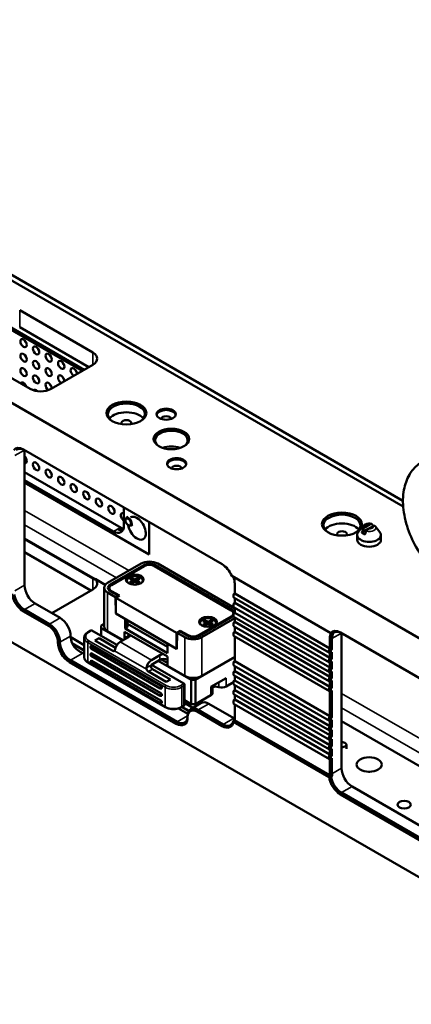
# Model space of a CAD drawing. Header units: millimetres. Extents: x 0 to 8058, y -283 to 1782.
# Tile 23 of 35: x 1789 to 1888, y 608 to 857. Entities that reach past the tile are written whole.
import ezdxf

# ---------------------------------------------------------------- set-up
doc = ezdxf.new("R2010")
doc.units = ezdxf.units.MM
doc.header["$LTSCALE"] = 3
doc.layers.add('Sichtbar (ISO)', color=7, linetype='Continuous', lineweight=50)
doc.layers.add('Sichtbar schmal (ISO)', color=7, linetype='Continuous', lineweight=35)

msp = doc.modelspace()

# ---------------------------------------------------------------- linework, layer by layer
at = {"layer": 'Sichtbar (ISO)'}
for p, q in [((1618.485, 857.384), (2405.866, 402.79)), ((1702.641, 841.253), (1885.917, 735.438)), ((1702.238, 840.06), (1885.974, 733.98)), ((2405.866, 342.165), (1618.485, 796.759)), ((1788.772, 783.715), (1807.334, 772.998)), ((1804.597, 768.356), (1784.631, 779.884)), ((1804.597, 768.356), (1784.631, 779.884)), ((1785.444, 780.027), (1805.128, 768.663)), ((1788.772, 779.428), (1806.273, 769.324)), ((1791.424, 763.813), (1772.862, 774.529)), ((1807.334, 769.936), (1796.727, 763.813)), ((1789.702, 748.428), (1840.083, 719.34)), ((1790.013, 748.248), (1790.013, 714.009)), ((1790.013, 742.668), (1815.046, 728.215)), ((1790.013, 740.647), (1812.552, 727.634)), ((1790.013, 740.647), (1812.552, 727.634)), ((1821.568, 721.816), (1790.013, 740.034)), ((1815.204, 729.165), (1815.204, 733.705)), ((1815.204, 729.165), (1815.204, 733.705)), ((1816.232, 731.364), (1815.808, 731.119)), ((1815.575, 730.481), (1815.575, 730.604)), ((1816.264, 729.287), (1816.37, 729.226)), ((1817.357, 729.415), (1816.933, 729.17)), ((1821.568, 730.03), (1821.568, 721.816)), ((1875.784, 729.002), (1874.599, 727.471)), ((1877.568, 729.5), (1876.311, 728.775)), ((1878.363, 729.041), (1877.107, 728.315)), ((1878.395, 729.059), (1878.363, 729.041)), ((1878.89, 729.002), (1880.076, 727.471)), ((1874.337, 725.539), (1874.337, 726.764)), ((1877.107, 728.315), (1875.484, 727.378)), ((1880.337, 725.539), (1880.337, 726.764)), ((1790.013, 725.715), (1807.334, 715.715)), ((1790.013, 722.374), (1806.804, 712.68)), ((1811.046, 714.609), (1819.531, 719.508)), ((1811.727, 714.216), (1820.212, 719.115)), ((1820.327, 718.865), (1812.054, 714.088)), ((1842.388, 707.658), (1822.978, 718.865)), ((1842.715, 707.786), (1823.093, 719.115)), ((1843.265, 708.254), (1823.774, 719.508)), ((1867.602, 701.921), (1842.528, 716.398)), ((1810.468, 714.14), (1807.914, 715.614)), ((1815.915, 715.007), (1815.915, 715.19)), ((1817.092, 715.925), (1816.667, 715.68)), ((1816.667, 715.68), (1817.516, 715.19)), ((1817.516, 715.19), (1816.667, 714.701)), ((1816.667, 714.701), (1817.092, 714.456)), ((1817.94, 715.435), (1817.092, 715.925)), ((1817.448, 715.23), (1817.092, 715.925)), ((1817.092, 714.456), (1817.94, 714.945)), ((1817.584, 714.74), (1817.516, 715.19)), ((1817.523, 715.143), (1817.903, 714.924)), ((1818.789, 715.925), (1817.94, 715.435)), ((1817.94, 715.435), (1817.94, 714.945)), ((1817.94, 714.945), (1818.789, 714.456)), ((1818.357, 715.143), (1817.977, 714.924)), ((1818.296, 714.74), (1818.364, 715.19)), ((1818.364, 715.19), (1819.213, 715.68)), ((1819.213, 714.701), (1818.364, 715.19)), ((1818.433, 715.23), (1818.789, 715.925)), ((1819.213, 715.68), (1818.789, 715.925)), ((1818.789, 714.456), (1819.213, 714.701)), ((1819.965, 715.007), (1819.965, 715.19)), ((1843.265, 714.441), (1843.265, 711.956)), ((1796.908, 706.966), (1807.334, 712.986)), ((1810.167, 703.586), (1810.167, 713.384)), ((1811.046, 712.159), (1813.052, 711.001)), ((1811.504, 713.323), (1811.504, 712.704)), ((1811.727, 712.552), (1813.733, 711.394)), ((1812.054, 712.557), (1814.069, 711.394)), ((1813.733, 711.394), (1813.052, 711.001)), ((1814.069, 711.394), (1813.167, 710.873)), ((1813.742, 711.205), (1813.733, 711.394)), ((1842.954, 711.491), (1842.954, 711.185)), ((1843.265, 711.956), (1867.395, 698.024)), ((1792.665, 709.416), (1799.029, 705.741)), ((1813.114, 706.862), (1813.052, 711.001)), ((1813.167, 710.873), (1828.547, 701.994)), ((1813.167, 706.832), (1813.167, 710.873)), ((1842.954, 709.091), (1842.954, 708.785)), ((1867.253, 696.881), (1843.123, 710.812)), ((1843.265, 710.73), (1843.265, 709.556)), ((1843.265, 709.556), (1867.395, 695.624)), ((1796.066, 703.725), (1789.702, 707.399)), ((1789.967, 707.858), (1796.331, 704.184)), ((1813.114, 706.862), (1813.167, 706.893)), ((1813.114, 706.862), (1815.464, 705.506)), ((1813.167, 706.832), (1828.547, 697.952)), ((1842.938, 706.893), (1842.938, 706.274)), ((1842.954, 706.607), (1842.954, 706.301)), ((1867.253, 694.48), (1843.123, 708.412)), ((1843.265, 708.329), (1843.265, 707.071)), ((1843.265, 707.071), (1867.395, 693.14)), ((1809.455, 703.8), (1810.167, 704.212)), ((1815.464, 705.506), (1815.501, 703.035)), ((1816.068, 705.157), (1816.121, 703.393)), ((1826.237, 698.428), (1816.094, 704.284)), ((1842.388, 706.127), (1834.115, 701.351)), ((1834.23, 701.223), (1842.715, 706.122)), ((1834.477, 704.29), (1834.477, 704.474)), ((1834.911, 700.83), (1843.265, 705.654)), ((1835.653, 705.209), (1835.229, 704.964)), ((1835.229, 704.964), (1836.077, 704.474)), ((1836.077, 704.474), (1835.229, 703.984)), ((1835.229, 703.984), (1835.653, 703.739)), ((1836.502, 704.719), (1835.653, 705.209)), ((1836.009, 704.513), (1835.653, 705.209)), ((1835.653, 703.739), (1836.502, 704.229)), ((1836.146, 704.023), (1836.077, 704.474)), ((1836.085, 704.427), (1836.465, 704.208)), ((1837.35, 705.209), (1836.502, 704.719)), ((1836.502, 704.719), (1836.502, 704.229)), ((1836.502, 704.229), (1837.35, 703.739)), ((1836.919, 704.427), (1836.539, 704.208)), ((1836.858, 704.023), (1836.926, 704.474)), ((1836.926, 704.474), (1837.775, 704.964)), ((1837.775, 703.984), (1836.926, 704.474)), ((1836.994, 704.513), (1837.35, 705.209)), ((1837.775, 704.964), (1837.35, 705.209)), ((1837.35, 703.739), (1837.775, 703.984)), ((1838.527, 704.29), (1838.527, 704.474)), ((1842.954, 704.268), (1842.954, 703.962)), ((1867.253, 691.996), (1843.123, 705.928)), ((1843.265, 705.845), (1843.265, 704.732)), ((1843.265, 704.732), (1867.395, 690.801)), ((1806.085, 702.135), (1806.803, 702.549)), ((1813.432, 698.901), (1807.068, 702.576)), ((1809.455, 703.8), (1809.455, 703.188)), ((1814.891, 700.049), (1809.455, 703.188)), ((1809.455, 703.188), (1809.455, 701.198)), ((1814.97, 700.095), (1811.046, 702.361)), ((1826.213, 695.931), (1815.368, 702.193)), ((1815.368, 702.193), (1815.368, 700.325)), ((1815.501, 703.035), (1816.121, 703.393)), ((1815.501, 703.035), (1826.213, 696.85)), ((1829.448, 702.514), (1828.547, 701.994)), ((1828.547, 697.952), (1828.547, 701.994)), ((1828.6, 697.921), (1828.662, 701.989)), ((1829.343, 702.382), (1828.662, 701.989)), ((1828.662, 701.989), (1830.668, 700.83)), ((1829.343, 702.382), (1831.349, 701.223)), ((1831.464, 701.351), (1829.448, 702.514)), ((1829.448, 702.514), (1829.448, 702.32)), ((1842.954, 701.769), (1842.954, 701.462)), ((1867.253, 689.657), (1843.123, 703.589)), ((1843.265, 703.506), (1843.265, 702.233)), ((1843.265, 702.233), (1867.395, 688.302)), ((1867.645, 701.897), (1867.602, 701.921)), ((1867.72, 701.853), (1867.645, 701.897)), ((1870.047, 702.041), (1891.26, 689.793)), ((1870.358, 701.861), (1870.358, 667.621)), ((1801.694, 700.835), (1805.129, 698.851)), ((1805.129, 700.738), (1805.129, 695.839)), ((1808.898, 700.601), (1807.837, 699.988)), ((1812.372, 697.37), (1807.837, 699.988)), ((1813.064, 698.196), (1808.898, 700.601)), ((1816.376, 700.907), (1814.228, 699.667)), ((1815.942, 701.157), (1815.919, 700.643)), ((1816.376, 700.907), (1815.925, 701.167)), ((1826.213, 696.85), (1826.25, 699.278)), ((1826.25, 699.278), (1828.6, 697.921)), ((1867.253, 687.158), (1843.123, 701.089)), ((1843.265, 701.007), (1843.265, 694.763)), ((1867.395, 698.024), (1867.395, 700.51)), ((1867.926, 700.51), (1867.926, 697.793)), ((1805.129, 696.563), (1804.737, 696.79)), ((1824.382, 687.89), (1806.881, 697.994)), ((1824.569, 688.521), (1807.068, 698.625)), ((1824.569, 686.653), (1807.068, 696.757)), ((1828.601, 697.983), (1828.547, 697.952)), ((1867.395, 695.624), (1867.395, 696.843)), ((1867.926, 697.074), (1867.926, 695.393)), ((1801.369, 694.539), (1828.416, 678.924)), ((1801.634, 694.998), (1828.681, 679.383)), ((1806.085, 694.443), (1825.708, 683.114)), ((1824.382, 686.022), (1806.881, 696.126)), ((1824.382, 684.154), (1806.881, 694.259)), ((1824.569, 684.785), (1807.068, 694.89)), ((1824.331, 696.314), (1822.183, 695.074)), ((1822.183, 693.849), (1824.331, 695.089)), ((1830.403, 689.103), (1822.183, 693.849)), ((1832.259, 690.022), (1823.906, 694.844)), ((1826.213, 694.339), (1824.663, 695.234)), ((1826.213, 695.931), (1826.213, 693.604)), ((1833.32, 690.022), (1843.265, 695.764)), ((1834.911, 691.032), (1843.265, 695.856)), ((1842.954, 694.299), (1842.954, 693.993)), ((1843.265, 694.763), (1867.395, 680.832)), ((1867.395, 693.14), (1867.395, 694.442)), ((1867.926, 694.674), (1867.926, 692.908)), ((1825.922, 689.547), (1821.387, 692.165)), ((1826.982, 690.16), (1822.448, 692.778)), ((1830.668, 691.032), (1826.213, 693.604)), ((1842.954, 691.799), (1842.954, 691.493)), ((1867.253, 679.688), (1843.123, 693.62)), ((1843.265, 693.537), (1843.265, 692.264)), ((1843.265, 692.264), (1867.395, 678.332)), ((1867.395, 690.801), (1867.395, 691.958)), ((1867.926, 692.19), (1867.926, 690.569)), ((1826.982, 690.16), (1825.922, 689.547)), ((1830.513, 688.861), (1830.513, 683.745)), ((1832.259, 690.022), (1833.32, 690.022)), ((1832.259, 683.898), (1832.259, 690.022)), ((1833.32, 690.022), (1833.32, 683.898)), ((1841.07, 690.516), (1837.237, 688.303)), ((1841.07, 688.373), (1842.954, 689.461)), ((1842.954, 689.461), (1842.954, 689.154)), ((1867.253, 677.189), (1843.123, 691.12)), ((1843.265, 691.038), (1843.265, 689.925)), ((1843.265, 689.925), (1867.395, 675.994)), ((1867.395, 688.302), (1867.395, 689.619)), ((1867.926, 689.851), (1867.926, 688.07)), ((1837.676, 688.557), (1837.676, 686.772)), ((1842.954, 686.976), (1842.954, 686.67)), ((1867.253, 674.85), (1843.123, 688.781)), ((1843.265, 688.699), (1843.265, 687.441)), ((1843.265, 687.441), (1867.395, 673.509)), ((1867.395, 680.832), (1867.395, 687.12)), ((1867.926, 687.351), (1867.926, 680.6)), ((1830.513, 684.906), (1832.259, 683.898)), ((1830.513, 684.196), (1832.667, 682.952)), ((1834.807, 684.188), (1832.109, 682.631)), ((1833.32, 683.898), (1832.259, 683.898)), ((1833.32, 683.898), (1837.237, 686.16)), ((1836.682, 684.002), (1843.046, 680.328)), ((1842.954, 684.576), (1842.954, 684.27)), ((1867.253, 672.366), (1843.123, 686.297)), ((1867.253, 669.965), (1843.123, 683.897)), ((1843.265, 686.215), (1843.265, 685.04)), ((1843.265, 685.04), (1867.395, 671.109)), ((1831.371, 681.412), (1828.994, 682.785)), ((1829.795, 683.114), (1830.325, 683.42)), ((1840.083, 678.311), (1833.719, 681.986)), ((1833.984, 682.445), (1840.348, 678.771)), ((1843.265, 683.814), (1843.265, 680.148)), ((1867.179, 665.423), (1842.951, 679.411)), ((1843.253, 679.844), (1843.257, 679.847)), ((1843.257, 679.847), (1867.404, 665.906)), ((1867.395, 678.332), (1867.395, 679.65)), ((1867.926, 679.882), (1867.926, 678.101)), ((1894.442, 665.658), (1870.358, 679.563)), ((1867.395, 675.994), (1867.395, 677.151)), ((1867.926, 677.382), (1867.926, 675.762)), ((1867.395, 673.509), (1867.395, 674.812)), ((1867.926, 675.043), (1867.926, 673.278)), ((1867.395, 671.109), (1867.395, 672.327)), ((1867.926, 672.559), (1867.926, 670.877)), ((1871.568, 672.569), (1871.568, 673.61)), ((1867.395, 666.217), (1867.395, 669.927)), ((1867.926, 670.159), (1867.926, 666.217)), ((1867.404, 665.906), (1867.408, 665.898)), ((1870.312, 661.471), (1891.525, 649.224)), ((1873.01, 663.029), (1894.223, 650.781)), ((1891.26, 648.764), (1870.047, 661.012))]:
    msp.add_line(p, q, dxfattribs=at)
for centre, start, end in [((1807.068, 698.319), 120, 240), ((1807.068, 696.451), 120, 240), ((1807.068, 694.583), 120, 240), ((1824.569, 688.215), 240, 300), ((1824.569, 686.347), 240, 300), ((1824.569, 684.479), 240, 300), ((1830.138, 683.745), 300, 0)]:
    msp.add_arc(centre, 0.375, start, end, dxfattribs=at)
for centre, major_axis in [((1789.748, 775.399), (-0.563, 0.974)), ((1792.93, 773.562), (-0.563, 0.974)), ((1789.748, 771.725), (-0.563, 0.974)), ((1796.112, 771.725), (-0.563, 0.974)), ((1789.748, 768.05), (-0.563, 0.974)), ((1792.93, 769.888), (-0.563, 0.974)), ((1796.112, 768.05), (-0.563, 0.974)), ((1799.294, 769.888), (-0.563, 0.974)), ((1792.93, 766.213), (-0.563, 0.974)), ((1815.819, 757.689), (5.062, 0)), ((1825.895, 757.383), (-2.438, 0)), ((1827.221, 751.106), (4.5, 0)), ((1792.93, 744.168), (-0.563, 0.974)), ((1828.547, 744.829), (-2.438, 0)), ((1796.112, 742.331), (-0.563, 0.974)), ((1799.294, 740.494), (-0.563, 0.974)), ((1802.476, 738.657), (-0.563, 0.974)), ((1805.658, 736.819), (-0.563, 0.974)), ((1808.84, 734.982), (-0.563, 0.974)), ((1812.022, 733.145), (-0.563, 0.974)), ((1870.443, 729.52), (5.062, 0)), ((1816.264, 730.083), (-0.487, 0.844)), ((1817.94, 715.466), (-2.25, 0)), ((1836.502, 704.749), (-2.25, 0)), ((1877.337, 668.589), (3.188, 0)), ((1886.22, 658.408), (1.688, 0))]:
    msp.add_ellipse(centre, major_axis=major_axis, ratio=0.5773503, dxfattribs=at)
for centre, major_axis, ratio, start_param, end_param in [((1790.809, 776.011), (0.563, -0.974), 0.5773503, 4.3725521, 5.0522259), ((1793.99, 774.174), (0.563, -0.974), 0.5773503, 4.3725521, 5.0522259), ((1790.809, 772.337), (0.563, -0.974), 0.5773503, 4.3725521, 5.0522259), ((1797.172, 772.337), (0.563, -0.974), 0.5773503, 4.3725521, 5.0522259), ((1804.682, 771.467), (3.75, 0), 0.5773503, 5.4977871, 7.0685835), ((1793.99, 770.5), (0.563, -0.974), 0.5773503, 4.3725521, 5.0522259), ((1800.354, 770.5), (0.563, -0.974), 0.5773503, 4.3725521, 5.0522259), ((1802.476, 768.05), (-0.562, 0.974), 0.5773503, 3.9266777, 8.6396929), ((1790.809, 768.663), (0.563, -0.974), 0.5773503, 4.3725521, 5.0522259), ((1793.99, 766.826), (0.563, -0.974), 0.5773503, 4.3725521, 5.0522259), ((1797.172, 768.663), (0.563, -0.974), 0.5773503, 4.3725521, 5.0522259), ((1799.294, 766.213), (-0.562, 0.974), 0.5773503, 3.9266777, 8.6396929), ((1800.354, 766.826), (0.563, -0.974), 0.5773503, 4.3725521, 5.0522259), ((1803.536, 768.663), (0.563, -0.974), 0.5773503, 4.3725521, 5.0522259), ((1789.748, 764.376), (-0.562, 0.974), 0.5773503, 4.382278, 6.6132963), ((1790.809, 764.989), (0.563, -0.974), 0.5773503, 4.3725521, 5.0323224), ((1794.075, 765.343), (-3.75, 0), 0.5773503, 0.7853982, 2.3561945), ((1796.112, 764.376), (-0.562, 0.974), 0.5773503, 3.9266777, 8.55329), ((1797.172, 764.989), (0.563, -0.974), 0.5773503, 4.3725521, 5.0522259), ((1792.93, 762.539), (-0.563, 0.974), 0.5773503, 5.1375935, 6.456017), ((1815.819, 757.383), (4.687, 0), 0.5773503, 5.5370274, 10.1709359), ((1815.819, 755.178), (-4.688, 0), 0.5773503, 3.5610813, 5.8636966), ((1825.895, 757.046), (-2.438, 0), 0.5773503, 3.2615443, 6.1632336), ((1825.895, 756.127), (-1.312, 0), 0.5773503, 3.2309004, 6.1938776), ((1815.819, 755.178), (1.238, 0), 0.5773503, 5.7804126, 9.9275506), ((1827.221, 750.8), (4.125, 0), 0.5773503, 5.5422673, 10.165696), ((1789.702, 745.06), (-2.063, 3.572), 0.5773503, 5.4977871, 6.4916521), ((1789.967, 745.213), (-1.875, 3.248), 0.5773503, 5.4977871, 6.4000517), ((1827.221, 746.819), (4.125, 0), 0.5773503, 1.0105997, 2.1309929), ((1789.748, 746.005), (0.562, -0.974), 0.5773503, 5.8376241, 8.2995429), ((1790.809, 746.617), (0.563, -0.974), 0.5773503, 4.3725521, 5.0522259), ((1793.99, 744.78), (0.563, -0.974), 0.5773503, 4.3725521, 5.0522259), ((1828.547, 744.492), (-2.438, 0), 0.5773503, 3.2615443, 6.1632336), ((1828.547, 743.574), (-1.312, 0), 0.5773503, 3.2309004, 6.1938776), ((1797.172, 742.943), (0.563, -0.974), 0.5773503, 4.3725521, 5.0522259), ((1800.354, 741.106), (0.563, -0.974), 0.5773503, 4.3725521, 5.0522259), ((1803.536, 739.269), (0.563, -0.974), 0.5773503, 4.3725521, 5.0522259), ((1806.718, 737.432), (0.563, -0.974), 0.5773503, 4.3725521, 5.0522259), ((1809.9, 735.595), (0.563, -0.974), 0.5773503, 4.3725521, 5.0522259), ((1813.082, 733.758), (0.563, -0.974), 0.5773503, 4.3725521, 5.0522259), ((1815.204, 731.308), (-0.562, 0.974), 0.5773503, 5.4977871, 8.6393798), ((1818.492, 728.491), (1.594, -2.76), 0.5773503, 4.1163558, 9.4300608), ((1870.443, 729.214), (4.688, 0), 0.5773503, 5.5370274, 10.1709359), ((1812.552, 730.696), (1.875, -3.248), 0.5773503, 5.4977871, 7.0685835), ((1812.552, 730.696), (1.875, -3.248), 0.5773503, 5.4977871, 7.0685835), ((1816.37, 730.145), (0.562, -0.974), 0.5773503, 5.4977871, 10.2101761), ((1870.443, 727.009), (-4.687, 0), 0.5773503, 3.5610813, 5.8636966), ((1877.337, 727.989), (-2.134, 0), 0.5773503, 4.1932279, 4.1937355), ((1813.613, 731.308), (1.875, -3.248), 0.5773503, 5.4977871, 5.9964288), ((1814.143, 731.614), (1.875, -3.248), 0.5773503, 5.4977871, 5.8450363), ((1870.443, 727.009), (1.238, 0), 0.5773503, 5.7804126, 9.9275506), ((1877.337, 726.764), (3, 0), 0.5773503, 2.7210583, 6.7037196), ((1877.337, 727.989), (2.134, 0), 0.5773503, 3.6602461, 4.1937355), ((1877.337, 725.539), (3, 0), 0.5773503, 3.1415927, 6.2831853), ((1821.653, 718.283), (3, 0), 0.5773503, 0.7853982, 2.3561945), ((1821.653, 718.283), (2.037, 0), 0.5773503, 0.7853982, 2.3561945), ((1821.653, 718.099), (-1.875, 0), 0.5773503, 3.9269908, 5.4977871), ((1840.083, 715.972), (2.062, -3.572), 0.5773503, 1.3623295, 2.3561945), ((1817.94, 715.19), (2.25, 0), 0.5773503, 0.1062659, 3.0353267), ((1817.94, 715.19), (2.025, 0), 0.5773503, 5.8936673, 9.8142959), ((1792.665, 712.478), (1.875, -3.248), 0.5773503, 3.9269908, 5.4977871), ((1804.682, 714.517), (3.75, 0), 0.5773503, 5.4977871, 6.8149205), ((1813.167, 713.384), (-3, 0), 0.5773503, 5.4977871, 7.0685835), ((1813.167, 713.384), (-2.037, 0), 0.5773503, 5.4977871, 7.0685835), ((1813.379, 713.323), (-1.875, 0), 0.5773503, 5.4977871, 7.0685835), ((1817.94, 715.007), (-2.025, 0), 0.5773503, 0, 0.1023161), ((1817.94, 715.007), (2.025, 0), 0.5773503, 6.1808692, 6.2831853), ((1840.348, 716.125), (2.063, -3.572), 0.5773503, 0.7853982, 1.25726), ((1789.702, 710.767), (-2.062, 3.572), 0.5773503, 0.9682333, 2.3561945), ((1789.967, 710.92), (1.875, -3.248), 0.5773503, 4.1606722, 5.4977871), ((1843.53, 711.518), (-0.408, -0.706), 0.5773503, 4.405013, 6.2831853), ((1843.265, 711.671), (0.22, 0.381), 0.5773503, 0.7853982, 2.3561945), ((1843.53, 709.118), (-0.408, -0.706), 0.5773503, 4.405013, 6.2831853), ((1843.265, 709.271), (0.22, 0.381), 0.5773503, 0.7853982, 2.3561945), ((1841.063, 706.893), (1.875, 0), 0.5773503, 5.4977871, 7.0685835), ((1841.275, 706.954), (2.037, 0), 0.5773503, 0.2148453, 0.7853982), ((1843.53, 706.634), (-0.408, -0.706), 0.5773503, 4.405013, 6.2831853), ((1843.265, 706.787), (0.22, 0.381), 0.5773503, 0.7853982, 2.3561945), ((1796.331, 701.122), (1.875, -3.248), 0.5773503, 0.7853982, 2.3561945), ((1799.029, 702.68), (-1.875, 3.248), 0.5773503, 3.9269908, 5.4977871), ((1836.502, 704.474), (2.25, 0), 0.5773503, 0.1062659, 3.0353267), ((1836.502, 704.474), (2.025, 0), 0.5773503, 5.8936673, 9.8142959), ((1836.502, 704.29), (-2.025, 0), 0.5773503, 0, 0.1023161), ((1836.502, 704.29), (2.025, 0), 0.5773503, 6.1808692, 6.2831853), ((1841.275, 706.954), (2.037, 0), 0.5773503, 5.4977871, 5.6813388), ((1843.53, 704.295), (-0.408, -0.706), 0.5773503, 4.405013, 6.2831853), ((1843.265, 704.448), (0.22, 0.381), 0.5773503, 0.7853982, 2.3561945), ((1796.066, 700.969), (1.687, -2.923), 0.5773503, 0.7853982, 2.3561945), ((1806.803, 702.116), (0.265, 0.459), 0.5773503, 0, 0.7853982), ((1813.167, 703.586), (-3, 0), 0.5773503, 0, 0.7853982), ((1815.315, 701.519), (1.5, 0), 0.5773503, 5.4977871, 6.1103913), ((1832.789, 702.116), (-1.875, 0), 0.5773503, 0.7853982, 2.3561945), ((1843.53, 701.795), (-0.408, -0.706), 0.5773503, 4.405013, 6.2831853), ((1843.265, 701.948), (0.22, 0.381), 0.5773503, 0.7853982, 2.3561945), ((1870.312, 698.826), (-2.062, 3.572), 0.5773503, 0.3135363, 0.7853982), ((1870.047, 698.673), (-2.063, 3.572), 0.5773503, 5.4977871, 6.4916521), ((1870.577, 698.979), (-1.875, 3.248), 0.5773503, 0.223324, 0.7853982), ((1870.312, 698.826), (-1.875, 3.248), 0.5773503, 5.4977871, 6.4000518), ((1871.22, 700.418), (3.057, -1.493), 0.0687461, 2.8379408, 2.9608497), ((1801.369, 697.907), (2.063, -3.572), 0.5773503, 3.9269908, 5.4977871), ((1801.634, 698.06), (1.875, -3.248), 0.5773503, 3.9269908, 5.4977871), ((1804.332, 699.618), (-1.875, 3.248), 0.5773503, 0.7853982, 1.4288993), ((1814.228, 698.136), (0.938, 1.624), 0.5773503, 0.7853982, 2.1548366), ((1832.789, 702.055), (3, 0), 0.5773503, 3.9269908, 5.4977871), ((1832.789, 702.055), (2.037, 0), 0.5773503, 3.9269908, 5.4977871), ((1807.068, 698.319), (-0.188, 0.325), 0.5773503, 5.4977871, 6.2831853), ((1807.068, 696.451), (-0.188, 0.325), 0.5773503, 5.4977871, 6.2831853), ((1812.372, 697.983), (0.375, -0.65), 0.5773503, 5.4977871, 6.5449847), ((1825.391, 695.702), (1.5, 0), 0.5773503, 1.7435903, 2.3561945), ((1867.66, 697.587), (-0.408, -0.706), 0.5773503, 4.405013, 6.5905613), ((1867.926, 697.433), (-0.22, -0.381), 0.5773503, 3.9269908, 7.0685835), ((1807.068, 694.583), (-0.188, 0.325), 0.5773503, 5.4977871, 6.2831853), ((1822.183, 693.543), (-0.937, -1.624), 0.5773503, 3.9269908, 5.2964292), ((1825.391, 694.477), (-1.5, 0), 0.5773503, 4.1324083, 5.4977871), ((1843.53, 694.326), (-0.408, -0.706), 0.5773503, 4.405013, 6.2831853), ((1843.265, 694.479), (0.22, 0.381), 0.5773503, 0.7853982, 2.3561945), ((1867.66, 695.186), (-0.408, -0.706), 0.5773503, 4.405013, 6.5905613), ((1867.926, 695.033), (-0.22, -0.381), 0.5773503, 3.9269908, 7.0685835), ((1821.387, 692.778), (-0.375, 0.65), 0.5773503, 1.3089969, 2.3561945), ((1822.448, 693.39), (0.375, -0.65), 0.5773503, 4.4505896, 5.4977871), ((1843.53, 691.826), (-0.408, -0.706), 0.5773503, 4.405013, 6.2831853), ((1843.265, 691.979), (0.22, 0.381), 0.5773503, 0.7853982, 2.3561945), ((1867.66, 692.702), (-0.408, -0.706), 0.5773503, 4.405013, 6.5905613), ((1867.926, 692.549), (-0.22, -0.381), 0.5773503, 3.9269908, 7.0685835), ((1830.138, 688.644), (-0.265, -0.459), 0.5773503, 1.5707963, 3.1415927), ((1832.789, 692.257), (-3, 0), 0.5773503, 0.7853982, 2.3561945), ((1843.53, 689.487), (-0.408, -0.706), 0.5773503, 4.405013, 6.2831853), ((1843.265, 689.64), (0.22, 0.381), 0.5773503, 0.7853982, 2.3561945), ((1867.66, 690.363), (-0.408, -0.706), 0.5773503, 4.405013, 6.5905613), ((1867.926, 690.21), (-0.22, -0.381), 0.5773503, 3.9269908, 7.0685835), ((1824.569, 688.215), (0.187, -0.325), 0.5773503, 0, 2.3561945), ((1824.569, 686.347), (0.187, -0.325), 0.5773503, 0, 2.3561945), ((1836.176, 686.772), (1.5, 0), 0.5773503, 5.4977871, 6.2831853), ((1838.623, 687.572), (-1.312, 0), 0.5773503, 4.1969236, 5.5184483), ((1840.009, 688.985), (-1.5, 0), 0.5773503, 1.055331, 2.3561945), ((1843.53, 687.003), (-0.408, -0.706), 0.5773503, 4.405013, 6.2831853), ((1843.265, 687.156), (0.22, 0.381), 0.5773503, 0.7853982, 2.3561945), ((1867.66, 687.864), (-0.408, -0.706), 0.5773503, 4.405013, 6.5905613), ((1867.926, 687.711), (-0.22, -0.381), 0.5773503, 3.9269908, 7.0685835), ((1824.569, 684.479), (0.187, -0.325), 0.5773503, 0, 2.3561945), ((1836.682, 680.94), (-1.875, 3.248), 0.5773503, 5.4977871, 6.2831853), ((1843.53, 684.603), (-0.408, -0.706), 0.5773503, 4.405013, 6.2831853), ((1843.265, 684.756), (0.22, 0.381), 0.5773503, 0.7853982, 2.3561945), ((1833.984, 679.383), (-1.875, 3.248), 0.5773503, 5.4977871, 7.0685835), ((1833.719, 679.23), (-1.688, 2.923), 0.5773503, 5.4977871, 7.0685835), ((1828.416, 682.292), (2.063, -3.572), 0.5773503, 5.4977871, 7.0685835), ((1828.681, 682.445), (1.875, -3.248), 0.5773503, 5.4977871, 7.0685835), ((1840.083, 681.679), (2.063, -3.572), 0.5773503, 5.4977871, 6.8857483), ((1840.348, 681.832), (1.875, -3.248), 0.5773503, 5.4977871, 6.8349021), ((1843.046, 683.39), (1.875, -3.248), 0.5773503, 5.4977871, 5.5773849), ((1840.614, 681.986), (-1.875, 3.248), 0.5773503, 3.7849425, 3.9269908), ((1840.348, 681.832), (2.063, -3.572), 0.5773503, 0.6928101, 0.7853982), ((1867.66, 680.394), (-0.408, -0.706), 0.5773503, 4.405013, 6.5905613), ((1867.926, 680.241), (-0.22, -0.381), 0.5773503, 3.9269908, 7.0685835), ((1867.66, 677.895), (-0.408, -0.706), 0.5773503, 4.405013, 6.5905613), ((1867.926, 677.741), (-0.22, -0.381), 0.5773503, 3.9269908, 7.0685835), ((1867.66, 675.556), (-0.408, -0.706), 0.5773503, 4.405013, 6.5905613), ((1867.926, 675.403), (-0.22, -0.381), 0.5773503, 3.9269908, 7.0685835), ((1870.443, 673.61), (1.125, 0), 0.5773503, 4.6368926, 7.9294781), ((1867.66, 673.071), (-0.408, -0.706), 0.5773503, 4.405013, 6.5905613), ((1867.926, 672.918), (-0.22, -0.381), 0.5773503, 3.9269908, 7.0685835), ((1867.66, 670.671), (-0.408, -0.706), 0.5773503, 4.405013, 6.5905613), ((1867.926, 670.518), (-0.22, -0.381), 0.5773503, 3.9269908, 7.0685835), ((1873.01, 666.09), (1.875, -3.248), 0.5773503, 3.9269908, 5.4977871), ((1877.337, 664.915), (-3.188, 0), 0.5773503, 4.6535315, 4.7712465), ((1870.047, 664.38), (-2.062, 3.572), 0.5773503, 0.9682333, 2.3561945), ((1870.312, 664.533), (-2.063, 3.572), 0.5773503, 0.7853982, 0.8779908), ((1870.312, 664.533), (1.875, -3.248), 0.5773503, 4.160677, 5.4977871), ((1870.577, 664.686), (1.875, -3.248), 0.5773503, 3.9269908, 4.0690442)]:
    msp.add_ellipse(centre, major_axis=major_axis, ratio=ratio, start_param=start_param, end_param=end_param, dxfattribs=at)
for points, knots in [([(1906.415, 712.506), (1907.645, 712.737), (1908.842, 713.233), (1910.838, 714.648), (1911.651, 715.528), (1912.992, 717.631), (1913.471, 718.88), (1914.107, 721.761), (1914.176, 723.426), (1913.863, 726.952), (1913.442, 728.821), (1912.175, 732.484), (1911.331, 734.278), (1909.312, 737.642), (1908.139, 739.212), (1905.537, 742.009), (1904.107, 743.232), (1901.062, 745.18), (1899.443, 745.908), (1896.252, 746.609), (1894.681, 746.65), (1891.968, 746.001), (1890.818, 745.456), (1888.9, 743.967), (1888.124, 743.049), (1886.851, 740.867), (1886.41, 739.574), (1885.866, 736.608), (1885.848, 734.905), (1886.271, 731.337), (1886.742, 729.466), (1888.101, 725.819), (1888.984, 724.043), (1890.206, 722.104), (1890.385, 721.83), (1890.569, 721.56)], [5.2976925, 5.2976925, 5.2976925, 5.2976925, 5.5516118, 5.5516118, 5.7894412, 5.7894412, 6.061034, 6.061034, 6.390962, 6.390962, 6.7462056, 6.7462056, 7.0979864, 7.0979864, 7.447333, 7.447333, 7.7999358, 7.7999358, 8.1543123, 8.1543123, 8.4694395, 8.4694395, 8.7186614, 8.7186614, 8.9580112, 8.9580112, 9.2355336, 9.2355336, 9.5706582, 9.5706582, 9.9260961, 9.9260961, 10.2773616, 10.2773616, 10.3359335, 10.3359335, 10.3359335, 10.3359335]), ([(1877.929, 729.582), (1877.781, 729.618), (1877.628, 729.64), (1877.321, 729.657), (1877.167, 729.651), (1876.862, 729.612), (1876.712, 729.579), (1876.422, 729.481), (1876.281, 729.417), (1876.016, 729.246), (1875.891, 729.139), (1875.784, 729.002)], [1.952899, 1.952899, 1.952899, 1.952899, 2.2636105, 2.2636105, 2.574322, 2.574322, 2.8850335, 2.8850335, 3.195745, 3.195745, 3.5064565, 3.5064565, 3.5064565, 3.5064565]), ([(1876.311, 728.775), (1876.236, 728.731), (1876.146, 728.662), (1876.012, 728.525), (1875.943, 728.436), (1875.862, 728.3), (1875.83, 728.237), (1875.804, 728.176)], [-0.4266994, -0.4266994, -0.4266994, -0.4266994, -0.38388292, -0.38388292, -0.34567303, -0.34567303, -0.32053213, -0.32053213, -0.32053213, -0.32053213]), ([(1878.075, 729.486), (1878.049, 729.518), (1878.017, 729.545), (1877.935, 729.586), (1877.866, 729.595), (1877.733, 729.578), (1877.643, 729.544), (1877.568, 729.5)], [-0.76240067, -0.76240067, -0.76240067, -0.76240067, -0.73725977, -0.73725977, -0.69904989, -0.69904989, -0.6562334, -0.6562334, -0.6562334, -0.6562334]), ([(1878.363, 729.041), (1878.439, 729.084), (1878.528, 729.119), (1878.662, 729.136), (1878.731, 729.127), (1878.81, 729.087), (1878.838, 729.064), (1878.863, 729.036)], [0.6562334, 0.6562334, 0.6562334, 0.6562334, 0.69904989, 0.69904989, 0.73725977, 0.73725977, 0.76010015, 0.76010015, 0.76010015, 0.76010015]), ([(1878.89, 729.002), (1878.888, 729.005), (1878.886, 729.007), (1878.883, 729.011), (1878.881, 729.014), (1878.877, 729.018), (1878.876, 729.02), (1878.872, 729.025), (1878.87, 729.027), (1878.867, 729.032), (1878.865, 729.034), (1878.863, 729.036)], [1.205932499, 1.205932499, 1.205932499, 1.205932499, 1.211107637, 1.211107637, 1.216282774, 1.216282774, 1.221457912, 1.221457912, 1.22663305, 1.22663305, 1.231808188, 1.231808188, 1.231808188, 1.231808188]), ([(1876.6, 727.716), (1876.626, 727.778), (1876.657, 727.841), (1876.739, 727.977), (1876.808, 728.066), (1876.942, 728.202), (1877.031, 728.272), (1877.107, 728.315)], [0.32053213, 0.32053213, 0.32053213, 0.32053213, 0.34567303, 0.34567303, 0.38388292, 0.38388292, 0.4266994, 0.4266994, 0.4266994, 0.4266994]), ([(1807.334, 715.715), (1807.44, 715.654), (1807.547, 715.595), (1807.688, 715.533), (1807.731, 715.517), (1807.809, 715.501), (1807.844, 715.499), (1807.884, 715.522), (1807.895, 715.533), (1807.91, 715.567), (1807.914, 715.589), (1807.914, 715.614)], [0, 0, 0, 0, 0.05978622, 0.05978622, 0.08967933, 0.08967933, 0.11957244, 0.11957244, 0.13209415, 0.13209415, 0.14461587, 0.14461587, 0.14461587, 0.14461587]), ([(1806.085, 702.135), (1805.974, 702.07), (1805.869, 702), (1805.676, 701.846), (1805.587, 701.763), (1805.431, 701.586), (1805.362, 701.491), (1805.249, 701.29), (1805.205, 701.184), (1805.145, 700.965), (1805.129, 700.852), (1805.129, 700.738)], [3.14159265, 3.14159265, 3.14159265, 3.14159265, 3.29867229, 3.29867229, 3.45575192, 3.45575192, 3.61283155, 3.61283155, 3.76991118, 3.76991118, 3.92699082, 3.92699082, 3.92699082, 3.92699082]), ([(1867.72, 701.853), (1867.828, 701.862), (1867.935, 701.872), (1868.139, 701.889), (1868.237, 701.898), (1868.334, 701.906)], [0, 0, 0, 0, 0.04399169, 0.04399169, 0.084386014, 0.084386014, 0.084386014, 0.084386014]), ([(1804.737, 696.79), (1804.372, 697.001), (1803.923, 697.26), (1803.063, 697.89), (1802.659, 698.265), (1802.32, 698.794), (1802.262, 698.897), (1802.211, 699.005)], [-1.85112719, -1.85112719, -1.85112719, -1.85112719, -1.6445406, -1.6445406, -1.43795401, -1.43795401, -1.39243757, -1.39243757, -1.39243757, -1.39243757]), ([(1812.831, 697.411), (1812.843, 697.428), (1812.854, 697.447), (1812.894, 697.53), (1812.916, 697.609), (1812.929, 697.692)], [-0.208292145, -0.208292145, -0.208292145, -0.208292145, -0.195553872, -0.195553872, -0.157830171, -0.157830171, -0.157830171, -0.157830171]), ([(1805.129, 695.839), (1805.129, 695.726), (1805.145, 695.613), (1805.205, 695.393), (1805.249, 695.288), (1805.362, 695.087), (1805.431, 694.992), (1805.587, 694.814), (1805.676, 694.732), (1805.869, 694.578), (1805.974, 694.508), (1806.085, 694.443)], [3.92699082, 3.92699082, 3.92699082, 3.92699082, 4.08407045, 4.08407045, 4.24115008, 4.24115008, 4.39822972, 4.39822972, 4.55530935, 4.55530935, 4.71238898, 4.71238898, 4.71238898, 4.71238898]), ([(1821.989, 693.349), (1821.971, 693.394), (1821.961, 693.447), (1821.966, 693.551), (1821.98, 693.603), (1822.021, 693.691), (1822.049, 693.732), (1822.114, 693.802), (1822.149, 693.83), (1822.183, 693.849)], [0.111869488, 0.111869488, 0.111869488, 0.111869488, 0.131841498, 0.131841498, 0.151813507, 0.151813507, 0.170679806, 0.170679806, 0.189546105, 0.189546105, 0.189546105, 0.189546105]), ([(1820.884, 693.099), (1820.87, 693.016), (1820.875, 692.922), (1820.906, 692.798), (1820.916, 692.767), (1820.928, 692.737)], [-0.151344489, -0.151344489, -0.151344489, -0.151344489, -0.113620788, -0.113620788, -0.100882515, -0.100882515, -0.100882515, -0.100882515]), ([(1825.708, 683.114), (1825.931, 682.985), (1826.184, 682.88), (1826.724, 682.721), (1827.012, 682.667), (1827.601, 682.613), (1827.902, 682.613), (1828.491, 682.667), (1828.779, 682.721), (1829.319, 682.88), (1829.571, 682.985), (1829.795, 683.114)], [4.712389, 4.712389, 4.712389, 4.712389, 5.0265482, 5.0265482, 5.3407075, 5.3407075, 5.6548668, 5.6548668, 5.969026, 5.969026, 6.2831853, 6.2831853, 6.2831853, 6.2831853]), ([(1842.928, 679.634), (1842.981, 679.7), (1843.034, 679.766), (1843.138, 679.9), (1843.188, 679.968), (1843.239, 680.037)], [0, 0, 0, 0, 0.033909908, 0.033909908, 0.067820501, 0.067820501, 0.067820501, 0.067820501]), ([(1843.257, 679.847), (1843.208, 679.778), (1843.158, 679.71), (1843.057, 679.576), (1843.006, 679.509), (1842.954, 679.443)], [-0.067588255, -0.067588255, -0.067588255, -0.067588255, -0.033794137, -0.033794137, 0, 0, 0, 0]), ([(1843.253, 679.844), (1843.251, 679.881), (1843.249, 679.916), (1843.244, 679.98), (1843.241, 680.009), (1843.239, 680.037)], [0.000001, 0.000001, 0.000001, 0.000001, 0.04048259, 0.04048259, 0.075284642, 0.075284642, 0.075284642, 0.075284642]), ([(1867.205, 665.441), (1867.236, 665.52), (1867.268, 665.597), (1867.335, 665.752), (1867.369, 665.829), (1867.404, 665.906)], [-0.067592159, -0.067592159, -0.067592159, -0.067592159, -0.033796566, -0.033796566, -0.000000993, -0.000000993, -0.000000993, -0.000000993]), ([(1867.952, 665.768), (1867.914, 665.693), (1867.876, 665.618), (1867.803, 665.466), (1867.767, 665.39), (1867.733, 665.313)], [0.000000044, 0.000000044, 0.000000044, 0.000000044, 0.033916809, 0.033916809, 0.067832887, 0.067832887, 0.067832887, 0.067832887])]:
    msp.add_open_spline(points, degree=3, knots=knots, dxfattribs=at)
for points, weights in [([(1878.395, 729.059), (1878.217, 729.3), (1878.075, 729.486)], [1.09655479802, 1.10582889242, 1.09960415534]), ([(1875.804, 728.176), (1875.662, 727.825), (1875.484, 727.378)], [1.09960415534, 1.10582889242, 1.09655479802]), ([(1876.6, 727.716), (1876.458, 727.366), (1876.279, 726.919)], [1.09960415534, 1.10582889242, 1.09655479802])]:
    msp.add_rational_spline(points, weights, degree=2, dxfattribs=at)
for points, degree in [([(1867.645, 701.897), (1867.851, 701.908), (1868.046, 701.917), (1868.231, 701.925)], 3), ([(1867.395, 698.024), (1867.725, 697.909), (1867.926, 697.793)], 2), ([(1867.395, 696.843), (1867.725, 696.958), (1867.926, 697.074)], 2), ([(1867.395, 695.624), (1867.725, 695.508), (1867.926, 695.393)], 2), ([(1867.395, 694.442), (1867.725, 694.558), (1867.926, 694.674)], 2), ([(1867.395, 693.14), (1867.725, 693.024), (1867.926, 692.908)], 2), ([(1867.395, 691.958), (1867.725, 692.074), (1867.926, 692.19)], 2), ([(1867.395, 690.801), (1867.725, 690.685), (1867.926, 690.569)], 2), ([(1867.395, 689.619), (1867.725, 689.735), (1867.926, 689.851)], 2), ([(1867.395, 688.302), (1867.725, 688.186), (1867.926, 688.07)], 2), ([(1867.395, 687.12), (1867.725, 687.235), (1867.926, 687.351)], 2), ([(1842.954, 679.443), (1842.947, 679.514), (1842.938, 679.577), (1842.928, 679.634)], 3), ([(1842.954, 679.443), (1842.953, 679.432), (1842.952, 679.422), (1842.951, 679.411)], 3), ([(1867.395, 680.832), (1867.725, 680.716), (1867.926, 680.6)], 2), ([(1867.395, 679.65), (1867.725, 679.766), (1867.926, 679.882)], 2), ([(1867.395, 678.332), (1867.725, 678.217), (1867.926, 678.101)], 2), ([(1867.395, 677.151), (1867.725, 677.266), (1867.926, 677.382)], 2), ([(1867.395, 675.994), (1867.725, 675.878), (1867.926, 675.762)], 2), ([(1867.395, 674.812), (1867.725, 674.927), (1867.926, 675.043)], 2), ([(1867.395, 673.509), (1867.725, 673.394), (1867.926, 673.278)], 2), ([(1867.395, 672.327), (1867.725, 672.443), (1867.926, 672.559)], 2), ([(1867.395, 671.109), (1867.725, 670.993), (1867.926, 670.877)], 2), ([(1867.395, 669.927), (1867.725, 670.043), (1867.926, 670.159)], 2), ([(1867.179, 665.423), (1867.188, 665.429), (1867.196, 665.435), (1867.205, 665.441)], 3), ([(1867.733, 665.313), (1867.568, 665.357), (1867.392, 665.4), (1867.205, 665.441)], 3), ([(1867.408, 665.898), (1867.601, 665.856), (1867.783, 665.813), (1867.952, 665.768)], 3)]:
    msp.add_open_spline(points, degree=degree, dxfattribs=at)
at = {"layer": 'Sichtbar schmal (ISO)'}
for p, q in [((1788.772, 779.428), (1788.772, 783.715)), ((1807.334, 769.936), (1807.334, 772.998)), ((1787.581, 746.897), (1789.967, 748.275)), ((1790.013, 732.992), (1816.45, 717.729)), ((1813.268, 715.892), (1790.013, 729.318)), ((1812.552, 727.634), (1814.143, 728.552)), ((1812.552, 727.634), (1813.613, 728.246)), ((1807.914, 715.614), (1790.013, 725.95)), ((1820.221, 718.804), (1820.212, 719.115)), ((1823.093, 719.115), (1823.084, 718.804)), ((1790.013, 714.009), (1787.581, 712.604)), ((1807.334, 712.986), (1807.334, 715.715)), ((1811.727, 714.216), (1811.738, 713.846)), ((1811.046, 702.361), (1811.046, 712.159)), ((1812.054, 712.557), (1812.054, 712.363)), ((1789.967, 707.858), (1792.665, 709.416)), ((1789.702, 707.399), (1789.967, 707.858)), ((1842.715, 707.786), (1842.704, 707.416)), ((1796.331, 704.184), (1796.066, 703.725)), ((1799.029, 705.741), (1796.331, 704.184)), ((1842.388, 706.127), (1842.388, 705.933)), ((1807.068, 702.576), (1806.273, 702.116)), ((1816.376, 700.907), (1816.376, 701.611)), ((1831.464, 701.351), (1831.464, 701.162)), ((1834.115, 701.162), (1834.115, 701.351)), ((1870.312, 701.888), (1867.926, 700.51)), ((1798.983, 699.591), (1798.452, 699.591)), ((1798.983, 699.591), (1801.68, 701.149)), ((1805.129, 697.627), (1802.036, 699.413)), ((1802.211, 699.005), (1805.129, 697.32)), ((1825.63, 688.185), (1806.008, 699.514)), ((1806.008, 699.514), (1806.008, 694.615)), ((1806.273, 699.973), (1825.895, 688.644)), ((1814.228, 699.667), (1822.183, 695.074)), ((1830.668, 691.032), (1830.668, 700.83)), ((1834.911, 700.83), (1834.911, 691.032)), ((1867.395, 700.51), (1867.926, 700.51)), ((1804.737, 696.79), (1801.634, 694.998)), ((1812.372, 697.37), (1812.929, 697.692)), ((1820.928, 692.737), (1812.831, 697.411)), ((1801.634, 694.998), (1801.369, 694.539)), ((1806.008, 694.615), (1825.63, 683.286)), ((1820.884, 693.099), (1822.183, 693.849)), ((1824.331, 695.089), (1824.331, 696.314)), ((1822.448, 692.778), (1821.387, 692.165)), ((1829.607, 688.644), (1830.403, 689.103)), ((1839.27, 688.232), (1839.27, 689.477)), ((1841.07, 690.516), (1841.07, 688.373)), ((1825.63, 683.286), (1825.63, 688.185)), ((1830.403, 688.491), (1829.873, 688.185)), ((1829.873, 688.185), (1829.873, 683.286)), ((1830.403, 683.592), (1830.403, 688.491)), ((1837.237, 686.16), (1837.237, 688.303)), ((1870.358, 686.605), (1894.393, 672.728)), ((1833.984, 682.445), (1836.682, 684.002)), ((1829.765, 683.097), (1831.575, 682.052)), ((1829.873, 683.286), (1830.403, 683.592)), ((1831.715, 682.277), (1830.03, 683.25)), ((1833.719, 681.986), (1833.984, 682.445)), ((1894.442, 669.026), (1870.358, 682.931)), ((1828.681, 679.383), (1828.416, 678.924)), ((1828.681, 679.383), (1831.333, 680.914)), ((1831.333, 680.914), (1831.333, 680.608)), ((1843.046, 680.328), (1840.348, 678.771)), ((1840.083, 678.311), (1840.348, 678.771)), ((1867.926, 666.217), (1870.358, 667.621)), ((1867.395, 666.217), (1867.926, 666.217)), ((1870.312, 661.471), (1870.047, 661.012)), ((1873.01, 663.029), (1870.312, 661.471))]:
    msp.add_line(p, q, dxfattribs=at)
for centre, major_axis, start_param, end_param in [((1877.337, 728.601), (-1.701, 0), 5.862651, 6.7315433), ((1877.337, 728.908), (-1.051, 0), 4.4914739, 6.5041004), ((1877.337, 728.601), (1.701, 0), 4.264031, 6.7037196), ((1877.337, 728.908), (1.051, 0), 4.4914739, 6.5041004), ((1808.129, 701.045), (-2.625, 0), 5.4977871, 7.0685835), ((1806.273, 701.81), (-0.187, 0.325), 5.4977871, 6.2831853), ((1808.129, 700.738), (-3, 0), 0, 0.7853982), ((1806.273, 699.667), (0.188, 0.325), 0.7853982, 2.3561945), ((1807.068, 698.319), (-0.187, -0.325), 3.9269908, 6.2831853), ((1807.068, 696.451), (-0.187, -0.325), 3.9269908, 6.2831853), ((1808.129, 695.839), (-3, 0), 0, 0.7853982), ((1806.273, 694.768), (-0.187, -0.325), 5.4977871, 6.2831853), ((1807.068, 694.583), (-0.187, -0.325), 3.9269908, 6.2831853), ((1824.569, 688.215), (-0.187, -0.325), 3.9269908, 6.2831853), ((1824.569, 686.347), (-0.187, -0.325), 3.9269908, 6.2831853), ((1825.895, 688.338), (0.188, 0.325), 0.7853982, 2.3561945), ((1827.751, 689.41), (-3, 0), 0.7853982, 2.3561945), ((1827.751, 689.716), (2.625, 0), 3.9269908, 5.4977871), ((1829.607, 688.338), (-0.188, 0.325), 3.9269908, 5.4977871), ((1824.569, 684.479), (-0.187, -0.325), 3.9269908, 6.2831853), ((1827.751, 684.511), (3, 0), 3.9269908, 5.4977871), ((1825.895, 683.439), (-0.187, -0.325), 5.4977871, 6.2831853), ((1829.607, 683.439), (0.188, -0.325), 0, 0.7853982), ((1830.138, 683.745), (0.188, -0.325), 0, 0.7853982), ((1830.138, 683.745), (0.375, 0), 5.4977871, 6.2831853)]:
    msp.add_ellipse(centre, major_axis=major_axis, ratio=0.5773503, start_param=start_param, end_param=end_param, dxfattribs=at)

doc.saveas('drawing.dxf')
